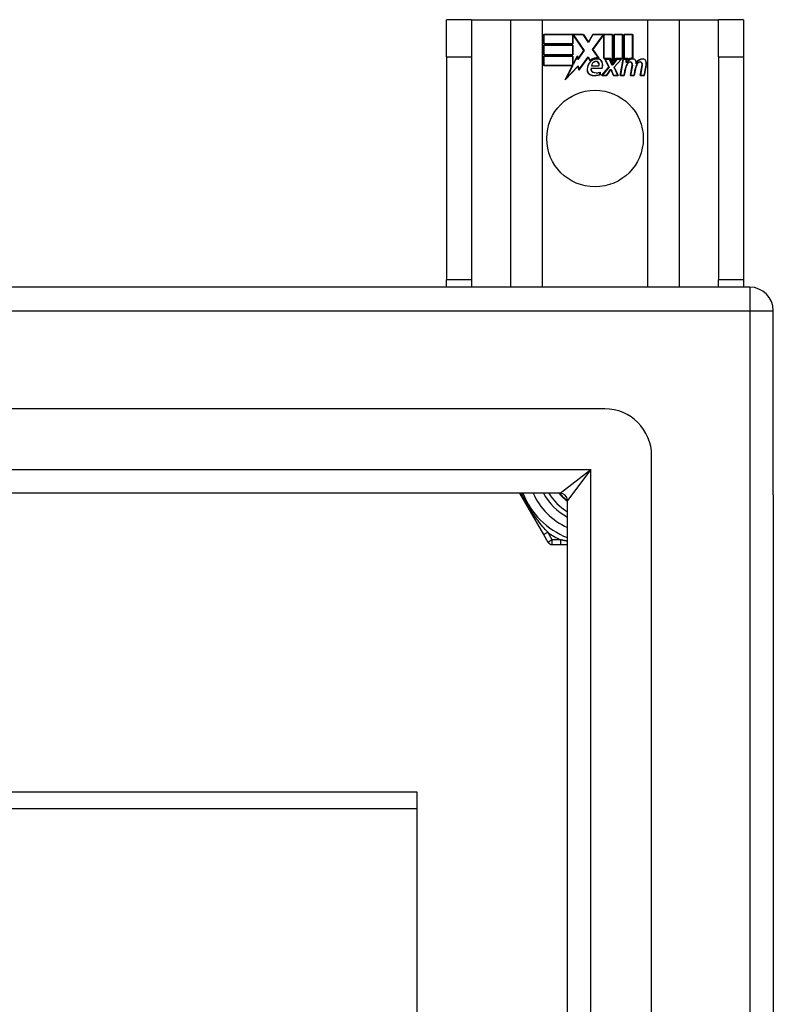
# Model space of a CAD drawing. Header units: inches. Extents: x 32 to 80, y 14.9 to 43.2.
# Tile 63 of 63: x 76.9 to 80, y 39.1 to 43.2. Entities that reach past the tile are written whole.
import ezdxf

# ---------------------------------------------------------------- set-up
doc = ezdxf.new("R2010")
doc.units = ezdxf.units.IN
doc.header["$MEASUREMENT"] = 0
doc.layers.add('Visible Edges(ANSI)', color=7, linetype='Continuous', lineweight=25)
doc.layers.add('Visible Tangent Edges(ANSI)', color=7, linetype='Continuous', lineweight=25)

msp = doc.modelspace()

# ---------------------------------------------------------------- linework, layer by layer
at = {"layer": 'Visible Edges(ANSI)'}
for p, q in [((78.7659, 43.1924), (78.6609, 43.1924)), ((78.6609, 43.0364), (78.6609, 43.1924)), ((78.7659, 43.1924), (78.7659, 43.0364)), ((78.7659, 43.1924), (78.9301, 43.1924)), ((78.9301, 43.1924), (79.0647, 43.1924)), ((79.0647, 43.1924), (79.5071, 43.1924)), ((79.5071, 43.1924), (79.6417, 43.1924)), ((79.6417, 43.1924), (79.8059, 43.1924)), ((79.8059, 43.0364), (79.8059, 43.1924)), ((79.9109, 43.1924), (79.8059, 43.1924)), ((79.9109, 43.1924), (79.9109, 43.0364)), ((79.0697, 43.1304), (79.2369, 43.1304)), ((79.0697, 43.0903), (79.0697, 43.1304)), ((79.0704, 43.1296), (79.0704, 43.091)), ((79.2365, 43.1296), (79.0704, 43.1296)), ((79.1923, 43.091), (79.1923, 43.1255)), ((79.1923, 43.1255), (79.1968, 43.1255)), ((79.193, 43.1248), (79.193, 43.0903)), ((79.1964, 43.1248), (79.193, 43.1248)), ((79.2392, 43.0625), (79.1964, 43.1248)), ((79.1968, 43.1255), (79.2401, 43.0625)), ((79.259, 43.0963), (79.2365, 43.1296)), ((79.2369, 43.1304), (79.2589, 43.0977)), ((79.2589, 43.0977), (79.2763, 43.1304)), ((79.2768, 43.1296), (79.259, 43.0963)), ((79.2758, 43.0676), (79.319, 43.1255)), ((79.2763, 43.1304), (79.3599, 43.1304)), ((79.3194, 43.1248), (79.2767, 43.0676)), ((79.3592, 43.1296), (79.2768, 43.1296)), ((79.319, 43.1255), (79.3232, 43.1255)), ((79.3224, 43.1248), (79.3194, 43.1248)), ((79.3224, 43.0293), (79.3224, 43.1248)), ((79.3232, 43.1255), (79.3232, 43.0301)), ((79.3592, 43.0109), (79.3592, 43.1296)), ((79.3599, 43.1304), (79.3599, 43.0072)), ((79.3652, 43.0164), (79.3652, 43.1304)), ((79.3652, 43.1304), (79.4023, 43.1304)), ((79.3659, 43.1296), (79.3659, 43.0187)), ((79.4015, 43.1296), (79.3659, 43.1296)), ((79.4015, 43.0301), (79.4015, 43.1296)), ((79.4023, 43.1304), (79.4023, 43.0293)), ((79.4075, 43.0293), (79.4075, 43.1304)), ((79.4075, 43.1304), (79.4447, 43.1304)), ((79.4083, 43.1296), (79.4083, 43.0301)), ((79.4439, 43.1296), (79.4083, 43.1296)), ((79.4439, 43.0318), (79.4439, 43.1296)), ((79.4447, 43.1304), (79.4447, 43.031)), ((79.193, 43.0903), (79.0697, 43.0903)), ((79.0697, 43.0449), (79.0697, 43.085)), ((79.0697, 43.085), (79.193, 43.085)), ((79.0704, 43.091), (79.1923, 43.091)), ((79.0704, 43.0843), (79.0704, 43.0456)), ((79.1923, 43.0843), (79.0704, 43.0843)), ((79.1923, 43.0456), (79.1923, 43.0843)), ((79.193, 43.085), (79.193, 43.0449)), ((78.6609, 43.0364), (78.6609, 42.0984)), ((78.7659, 43.0364), (78.7659, 42.0984)), ((79.193, 43.0449), (79.0697, 43.0449)), ((79.0697, 43.0393), (79.193, 43.0393)), ((79.0697, 42.9991), (79.0697, 43.0393)), ((79.0704, 43.0456), (79.1923, 43.0456)), ((79.1923, 43.0385), (79.0704, 43.0385)), ((79.0704, 43.0385), (79.0704, 42.9999)), ((79.1923, 43.004), (79.1923, 43.0385)), ((79.193, 43.0393), (79.193, 43.0048)), ((79.1938, 43.0048), (79.2122, 43.04)), ((79.2118, 43.0378), (79.1943, 43.004)), ((79.2142, 43.0256), (79.2118, 43.0378)), ((79.2122, 43.04), (79.2146, 43.0274)), ((79.2401, 43.0625), (79.2142, 43.0256)), ((79.2146, 43.0274), (79.2392, 43.0625)), ((79.2564, 43.0346), (79.2172, 42.9795)), ((79.2176, 42.9815), (79.2565, 43.0359)), ((79.2651, 43.0201), (79.2564, 43.0346)), ((79.2565, 43.0359), (79.2653, 43.0213)), ((79.3009, 43.0314), (79.2758, 43.0676)), ((79.2767, 43.0676), (79.3025, 43.0303)), ((79.3505, 43.0293), (79.3224, 43.0293)), ((79.3232, 43.0301), (79.351, 43.0301)), ((79.3599, 43.0072), (79.3505, 43.0293)), ((79.351, 43.0301), (79.3592, 43.0109)), ((79.3746, 43.0293), (79.3652, 43.0164)), ((79.3659, 43.0187), (79.3742, 43.0301)), ((79.3742, 43.0301), (79.4015, 43.0301)), ((79.4023, 43.0293), (79.3746, 43.0293)), ((79.4229, 43.0293), (79.4075, 43.0293)), ((79.4083, 43.0301), (79.4237, 43.0301)), ((79.4223, 43.0216), (79.4229, 43.0293)), ((79.4237, 43.0301), (79.4232, 43.0236)), ((79.8059, 43.0364), (79.8059, 42.0984)), ((79.9109, 43.0364), (79.9109, 42.0984)), ((79.1909, 42.9991), (79.0697, 42.9991)), ((79.0704, 42.9999), (79.1921, 42.9999)), ((79.1599, 42.9395), (79.1909, 42.9991)), ((79.2147, 42.9973), (79.1599, 42.9395)), ((79.1921, 42.9999), (79.163, 42.9439)), ((79.163, 42.9439), (79.2152, 42.9989)), ((79.1943, 43.004), (79.1923, 43.004)), ((79.193, 43.0048), (79.1938, 43.0048)), ((79.2172, 42.9795), (79.2147, 42.9973)), ((79.2152, 42.9989), (79.2176, 42.9815)), ((79.269, 42.9879), (79.3148, 42.9879)), ((79.3153, 42.9871), (79.2695, 42.9871)), ((79.3019, 42.9976), (79.2706, 42.9976)), ((79.2714, 42.9984), (79.3014, 42.9984)), ((79.3138, 42.9575), (79.3445, 42.9924)), ((79.3455, 42.9923), (79.3155, 42.9583)), ((79.3445, 42.9924), (79.3273, 43.0258)), ((79.3273, 43.0258), (79.3475, 43.0258)), ((79.3285, 43.025), (79.3455, 42.9923)), ((79.3471, 43.025), (79.3285, 43.025)), ((79.3568, 43.002), (79.3471, 43.025)), ((79.3475, 43.0258), (79.3573, 43.0028)), ((79.3603, 43.002), (79.3568, 43.002)), ((79.3573, 43.0028), (79.3599, 43.0028)), ((79.3599, 43.0028), (79.3766, 43.0258)), ((79.377, 43.025), (79.3603, 43.002)), ((79.3658, 42.9927), (79.3953, 43.025)), ((79.3824, 42.9583), (79.3658, 42.9927)), ((79.397, 43.0258), (79.3667, 42.9926)), ((79.3667, 42.9926), (79.3835, 42.9575)), ((79.3766, 43.0258), (79.397, 43.0258)), ((79.3953, 43.025), (79.377, 43.025)), ((79.3922, 42.9575), (79.4042, 43.0258)), ((79.4048, 43.025), (79.3931, 42.9583)), ((79.4042, 43.0258), (79.4184, 43.0258)), ((79.4176, 43.025), (79.4048, 43.025)), ((79.4166, 43.013), (79.4176, 43.025)), ((79.4214, 43.013), (79.4166, 43.013)), ((79.4184, 43.0258), (79.4174, 43.0138)), ((79.4174, 43.0138), (79.421, 43.0138)), ((79.4345, 42.9575), (79.4422, 43.0006)), ((79.4429, 43.0005), (79.4354, 42.9583)), ((79.4765, 42.9575), (79.4841, 43.0006)), ((79.4849, 43.0005), (79.4774, 42.9583)), ((79.4924, 42.9583), (79.5006, 43.0005)), ((79.5014, 43.0004), (79.493, 42.9575)), ((79.3063, 42.9614), (79.3063, 42.971)), ((79.307, 42.9721), (79.307, 42.9609)), ((79.334, 42.9575), (79.3138, 42.9575)), ((79.3155, 42.9583), (79.3337, 42.9583)), ((79.3337, 42.9583), (79.3505, 42.9826)), ((79.3509, 42.9819), (79.334, 42.9575)), ((79.3505, 42.9826), (79.3544, 42.9826)), ((79.3539, 42.9819), (79.3509, 42.9819)), ((79.3633, 42.9575), (79.3539, 42.9819)), ((79.3544, 42.9826), (79.3638, 42.9583)), ((79.3835, 42.9575), (79.3633, 42.9575)), ((79.3638, 42.9583), (79.3824, 42.9583)), ((79.4087, 42.9575), (79.3922, 42.9575)), ((79.3931, 42.9583), (79.408, 42.9583)), ((79.408, 42.9583), (79.4129, 42.9858)), ((79.4136, 42.9856), (79.4087, 42.9575)), ((79.451, 42.9575), (79.4345, 42.9575)), ((79.4354, 42.9583), (79.4504, 42.9583)), ((79.4504, 42.9583), (79.4553, 42.9858)), ((79.456, 42.9856), (79.451, 42.9575)), ((79.493, 42.9575), (79.4765, 42.9575)), ((79.4774, 42.9583), (79.4924, 42.9583)), ((78.6609, 42.0674), (78.6609, 42.0984)), ((78.7659, 42.0984), (78.7659, 42.0674)), ((79.8059, 42.0674), (79.8059, 42.0984)), ((79.9109, 42.0984), (79.9109, 42.0674)), ((79.9369, 42.0674), (32.1349, 42.0674)), ((80.0359, 41.1934), (80.0359, 41.9684)), ((79.3272, 41.5556), (32.7445, 41.5556)), ((79.5241, 16.776), (79.5241, 41.3587)), ((79.1387, 41.2012), (32.933, 41.2012)), ((78.9688, 41.2012), (79.0697, 41.0264)), ((79.1697, 16.9645), (79.1697, 41.1702)), ((80.0359, 41.1934), (80.0359, 16.9414)), ((79.0697, 41.0264), (79.0881, 40.9945)), ((79.1052, 40.9847), (79.142, 40.9847)), ((79.142, 40.9847), (79.1697, 40.9847)), ((42.5359, 39.9445), (78.5359, 39.9445)), ((78.5359, 39.9445), (78.5359, 39.8749)), ((78.5359, 39.8749), (78.5359, 38.6052))]:
    msp.add_line(p, q, dxfattribs=at)
at = {"layer": 'Visible Edges(ANSI)', "flags": 128}
for points in [[(79.1697, 41.1658), (79.1681, 41.1671), (79.1664, 41.1684), (79.1648, 41.1697), (79.1632, 41.1711), (79.1616, 41.1724), (79.16, 41.1738), (79.1585, 41.1752), (79.1569, 41.1766), (79.1554, 41.178), (79.1539, 41.1794), (79.1524, 41.1809), (79.1509, 41.1824), (79.1494, 41.1838), (79.1479, 41.1854), (79.1465, 41.1869), (79.1451, 41.1884), (79.1437, 41.19), (79.1423, 41.1915), (79.1409, 41.1931), (79.1396, 41.1947), (79.1382, 41.1963), (79.1369, 41.1979), (79.1356, 41.1996), (79.1343, 41.2012)], [(79.137, 41.2012), (79.1382, 41.1998), (79.1394, 41.1983), (79.1407, 41.1969), (79.1419, 41.1955), (79.1432, 41.1941), (79.1445, 41.1927), (79.1458, 41.1913), (79.1471, 41.1899), (79.1484, 41.1886), (79.1497, 41.1872), (79.1511, 41.1859), (79.1524, 41.1846), (79.1538, 41.1833), (79.1552, 41.182), (79.1566, 41.1807), (79.158, 41.1795), (79.1594, 41.1782), (79.1609, 41.177), (79.1623, 41.1758), (79.1638, 41.1746), (79.1652, 41.1734), (79.1667, 41.1722), (79.1682, 41.1711), (79.1697, 41.1699)]]:
    msp.add_lwpolyline(points, dxfattribs=at)
at = {"layer": 'Visible Edges(ANSI)'}
msp.add_circle((79.2859, 42.6924), 0.203, dxfattribs=at)
for centre, radius, start, end in [((79.2933, 42.99), 0.0412, 77.079, 133.1785), ((79.2933, 42.99), 0.042, 79.6582, 131.9139), ((79.444, 43.001), 0.03, 88.7952, 136.5849), ((79.444, 43.001), 0.0307, 90.2222, 132.7339), ((79.302, 42.9811), 0.0498, 134.1684, 176.5646), ((79.302, 42.9811), 0.049, 134.1684, 176.5646), ((79.2933, 42.99), 0.0374, 80.4085, 134.1684), ((79.2933, 42.99), 0.0366, 80.3604, 134.1684), ((79.2811, 42.9837), 0.0127, 160.9907, 244.6784), ((79.2811, 42.9837), 0.012, 163.5261, 244.6784), ((79.2923, 42.9958), 0.0217, 109.3797, 175.226), ((79.2923, 42.9958), 0.021, 109.3797, 172.9975), ((79.2898, 43.0027), 0.0144, 51.1652, 109.3797), ((79.2898, 43.0027), 0.0137, 51.1652, 109.3797), ((79.2909, 43.0041), 0.0119, 331.4547, 51.1652), ((79.2909, 43.0041), 0.0127, 329.421, 51.1652), ((79.2979, 43.0079), 0.019, 23.8445, 85.0802), ((79.2979, 43.0079), 0.0183, 23.8445, 85.1757), ((79.2831, 43.0014), 0.0345, 336.9643, 23.8445), ((79.2831, 43.0014), 0.0353, 336.1555, 23.8445), ((79.4709, 42.9755), 0.0589, 147.5992, 170), ((79.4709, 42.9755), 0.0581, 147.5992, 170), ((79.4463, 42.9976), 0.03, 89.4776, 147.4114), ((79.4351, 42.9982), 0.0165, 96.03, 147.5992), ((79.4463, 42.9976), 0.0293, 89.4776, 148.2123), ((79.4351, 42.9982), 0.0157, 96.03, 147.5992), ((79.4342, 43.0064), 0.00825, 23.5571, 96.03), ((79.4342, 43.0064), 0.0075, 23.5571, 96.03), ((79.427, 43.0033), 0.0154, 350, 23.5571), ((79.427, 43.0033), 0.0161, 350, 23.5571), ((79.4464, 43.0149), 0.0127, 16.9928, 89.4776), ((79.4464, 43.0149), 0.0119, 16.9928, 89.4776), ((79.5134, 42.9764), 0.0589, 148.5524, 170.8204), ((79.5134, 42.9764), 0.0581, 148.5584, 170.8257), ((79.4241, 43.0081), 0.0353, 357.7769, 16.9928), ((79.4241, 43.0081), 0.036, 3.6169, 16.9928), ((79.4876, 42.9969), 0.0299, 89.6788, 160.8136), ((79.4876, 42.9969), 0.0307, 89.6788, 153.9508), ((79.4771, 42.9982), 0.0165, 96.1027, 147.6301), ((79.4771, 42.9982), 0.0157, 96.1027, 147.6083), ((79.4762, 43.0064), 0.00825, 23.5487, 96.1027), ((79.4762, 43.0064), 0.0075, 23.5487, 96.1027), ((79.469, 43.0033), 0.0154, 349.9922, 23.5487), ((79.469, 43.0033), 0.0161, 350.0076, 23.5487), ((79.4877, 43.0145), 0.0131, 18.4748, 89.6788), ((79.4877, 43.0145), 0.0124, 18.4748, 89.6788), ((79.466, 43.0072), 0.0353, 349, 18.4748), ((79.466, 43.0072), 0.036, 349, 18.4748), ((79.2769, 42.9827), 0.0247, 176.5646, 261.5605), ((79.2769, 42.9827), 0.0239, 176.5646, 261.5605), ((79.2844, 43.0333), 0.0759, 261.5605, 287.3343), ((79.2844, 43.0333), 0.0751, 261.5605, 286.9141), ((79.2923, 43.0076), 0.0391, 244.6784, 290.9242), ((79.2923, 43.0076), 0.0384, 244.6784, 292.5609), ((79.9369, 41.9684), 0.099, 0, 90), ((79.3272, 41.3587), 0.1969, 0, 90), ((79.2859, 41.3174), 0.3248, 200.9514, 249.0486), ((79.2859, 41.3174), 0.2264, 210.8668, 239.1332), ((79.1387, 41.1702), 0.031, 0, 90), ((79.1052, 41.0044), 0.0197, 210, 270)]:
    msp.add_arc(centre, radius, start, end, dxfattribs=at)
at = {"layer": 'Visible Tangent Edges(ANSI)'}
for p, q in [((78.9301, 43.1924), (78.9301, 42.0674)), ((79.0647, 42.0674), (79.0647, 43.1924)), ((79.5071, 43.1924), (79.5071, 42.0674)), ((79.6417, 42.0674), (79.6417, 43.1924)), ((78.6609, 43.0364), (78.7659, 43.0364)), ((79.8059, 43.0364), (79.9109, 43.0364)), ((78.7659, 42.0984), (78.6609, 42.0984)), ((79.9109, 42.0984), (79.8059, 42.0984)), ((79.9369, 42.0674), (79.9369, 41.9684)), ((32.1349, 41.9684), (79.9369, 41.9684)), ((79.9369, 41.9684), (79.9369, 16.1664)), ((79.9369, 41.9684), (80.0359, 41.9684)), ((32.803, 41.3002), (79.2687, 41.3002)), ((79.1387, 41.2012), (79.2687, 41.3002)), ((79.2687, 41.3002), (79.1697, 41.1702)), ((79.2687, 16.8345), (79.2687, 41.3002)), ((79.0697, 41.0264), (79.0868, 41.0363)), ((79.1052, 41.0044), (79.0868, 41.0363)), ((79.1052, 41.0044), (79.0881, 40.9945)), ((79.1052, 40.9847), (79.1052, 41.0044)), ((79.142, 41.0044), (79.1052, 41.0044)), ((79.142, 40.9847), (79.142, 41.0044)), ((42.5359, 39.8749), (78.5359, 39.8749))]:
    msp.add_line(p, q, dxfattribs=at)
at = {"layer": 'Visible Tangent Edges(ANSI)', "flags": 128}
for points in [[(79.0868, 41.0363), (79.0817, 41.042), (79.0766, 41.0479), (79.0715, 41.0539), (79.0664, 41.0599), (79.0613, 41.0661), (79.0563, 41.0724), (79.0512, 41.0788), (79.0463, 41.0853), (79.0413, 41.0919), (79.0364, 41.0986), (79.0316, 41.1054), (79.0268, 41.1123), (79.0221, 41.1193), (79.0174, 41.1264), (79.0128, 41.1336), (79.0083, 41.1409), (79.0039, 41.1483), (78.9996, 41.1558), (78.9954, 41.1633), (78.9912, 41.1709), (78.9873, 41.1785), (78.9834, 41.1861), (78.9797, 41.1936), (78.976, 41.2012)], [(79.1697, 40.9991), (79.1686, 40.9993), (79.1674, 40.9995), (79.1662, 40.9997), (79.165, 40.9999), (79.1639, 41.0001), (79.1627, 41.0003), (79.1615, 41.0005), (79.1604, 41.0008), (79.1592, 41.001), (79.158, 41.0012), (79.1569, 41.0014), (79.1557, 41.0016), (79.1546, 41.0019), (79.1534, 41.0021), (79.1523, 41.0023), (79.1511, 41.0025), (79.15, 41.0028), (79.1488, 41.003), (79.1477, 41.0032), (79.1465, 41.0035), (79.1454, 41.0037), (79.1443, 41.0039), (79.1431, 41.0042), (79.142, 41.0044)]]:
    msp.add_lwpolyline(points, dxfattribs=at)
at = {"layer": 'Visible Tangent Edges(ANSI)'}
for radius, start, end in [(0.2854, 204.01, 245.99), (0.2461, 208.1642, 241.8358), (0.3445, 234.6913, 245.3087)]:
    msp.add_arc((79.2859, 41.3174), radius, start, end, dxfattribs=at)

doc.saveas('drawing.dxf')
